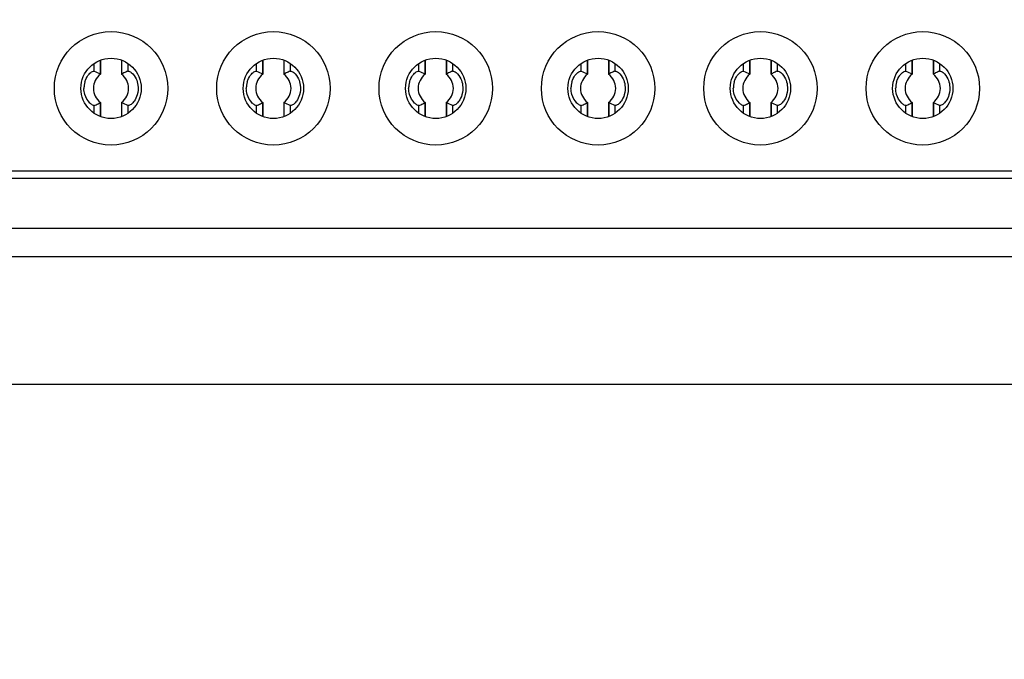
# Model space of a CAD drawing. Header units: millimetres. Extents: x 0 to 3360, y 0 to 2376.
# Tile 46 of 144: x 283.21 to 292.46, y 1824.12 to 1830.13. Entities that reach past the tile are written whole.
import ezdxf

# ---------------------------------------------------------------- set-up
doc = ezdxf.new("R2010")
doc.units = ezdxf.units.MM
doc.header["$LTSCALE"] = 184.8
doc.layers.get('0').update_dxf_attribs({"linetype": 'CONTINUOUS'})
doc.layers.add('DRIV_DIM', color=7, linetype='CONTINUOUS')
doc.layers.add('ROUND', color=7, linetype='CONTINUOUS')
doc.styles.get("Standard").update_dxf_attribs({"font": 'txt', "width": 0.8})
doc.dimstyles.new('DIMSTYLE_12', dxfattribs={"dimtxt": 19, "dimasz": 9, "dimexe": 2, "dimexo": 1.5, "dimgap": 9.5, "dimtad": 1, "dimdec": 3, "dimlfac": 1.5, "dimdsep": 46, "dimtxsty": 'STANDARD', "dimblk": 'OPEN', "dimblk1": 'OPEN', "dimblk2": 'OPEN', "dimcen": 0.09, "dimadec": 3, "dimazin": 2, "dimtp": 0.5, "dimtm": 0.5, "dimtfac": 1, "dimtdec": 3, "dimtofl": 0, "dimtmove": 0, "dimatfit": 3, "dimldrblk": 'OPEN', "dimfxl": 1, "dimtolj": 1, "dimarcsym": 0})

# ---------------------------------------------------------------- blocks, each defined once
blk = doc.blocks.new('*D39')
at = {"layer": 'DRIV_DIM', "color": 2, "linetype": 'CONTINUOUS'}
for p, q in [((205.719, 1830.8026), (107.55, 1830.8026)), ((881.982, 1572.7234), (932.0546, 1530.7074))]:
    blk.add_line(p, q, dxfattribs=at)
for points in [[(112.6369, 1821.832), (109.55, 1830.8026), (106.6372, 1821.774)], [(926.9503, 1523.2044), (930.5225, 1531.993), (922.3916, 1527.1054)]]:
    blk.add_lwpolyline(points, dxfattribs=at)
for start, end in [(180, 250), (250, 320)]:
    blk.add_arc((574.4151, 1830.8026), 464.8652, start, end, dxfattribs=at)
blk = doc.blocks.new('_OPEN')
at = {"color": 0, "linetype": 'BYBLOCK'}
for p, q in [((0, 0), (-1, 0.3333)), ((-1, -0.3333), (0, 0)), ((-1, 0), (0, 0))]:
    blk.add_line(p, q, dxfattribs=at)

msp = doc.modelspace()

# ---------------------------------------------------------------- linework, layer by layer
at = {"color": 7, "linetype": 'CONTINUOUS'}
for p, q in [((283.96176, 1829.74474), (283.96176, 1829.61871)), ((283.96539, 1829.74567), (283.96539, 1829.61648)), ((284.16353, 1829.74425), (284.16353, 1829.61648)), ((284.16716, 1829.61871), (284.16716, 1829.74267)), ((285.48843, 1829.74474), (285.48843, 1829.61871)), ((285.49206, 1829.74567), (285.49206, 1829.61648)), ((285.6902, 1829.74425), (285.6902, 1829.61648)), ((285.69383, 1829.61871), (285.69383, 1829.74267)), ((287.01509, 1829.74474), (287.01509, 1829.61871)), ((287.01872, 1829.74567), (287.01872, 1829.61648)), ((287.21686, 1829.74425), (287.21686, 1829.61648)), ((287.22049, 1829.61871), (287.22049, 1829.74267)), ((288.54176, 1829.74474), (288.54176, 1829.61871)), ((288.54539, 1829.74567), (288.54539, 1829.61648)), ((288.74353, 1829.74425), (288.74353, 1829.61648)), ((288.74716, 1829.61871), (288.74716, 1829.74267)), ((290.06843, 1829.74474), (290.06843, 1829.61871)), ((290.07206, 1829.74567), (290.07206, 1829.61648)), ((290.2702, 1829.74425), (290.2702, 1829.61648)), ((290.27383, 1829.61871), (290.27383, 1829.74267)), ((291.59509, 1829.74474), (291.59509, 1829.61871)), ((291.59872, 1829.74567), (291.59872, 1829.61648)), ((291.79686, 1829.74425), (291.79686, 1829.61648)), ((291.80049, 1829.61871), (291.80049, 1829.74267)), ((283.96539, 1829.34867), (283.96539, 1829.2209)), ((284.16353, 1829.34867), (284.16353, 1829.21948)), ((284.16716, 1829.22041), (284.16716, 1829.34644)), ((285.49206, 1829.34867), (285.49206, 1829.2209)), ((285.6902, 1829.34867), (285.6902, 1829.21948)), ((285.69383, 1829.22041), (285.69383, 1829.34644)), ((287.01872, 1829.34867), (287.01872, 1829.2209)), ((287.21686, 1829.34867), (287.21686, 1829.21948)), ((287.22049, 1829.22041), (287.22049, 1829.34644)), ((288.54539, 1829.34867), (288.54539, 1829.2209)), ((288.74353, 1829.34867), (288.74353, 1829.21948)), ((288.74716, 1829.22041), (288.74716, 1829.34644)), ((290.07206, 1829.34867), (290.07206, 1829.2209)), ((290.2702, 1829.34867), (290.2702, 1829.21948)), ((290.27383, 1829.22041), (290.27383, 1829.34644)), ((291.59872, 1829.34867), (291.59872, 1829.2209)), ((291.79686, 1829.34867), (291.79686, 1829.21948)), ((291.80049, 1829.22041), (291.80049, 1829.34644)), ((284.23014, 1829.32081), (284.22254, 1829.3212)), ((285.75681, 1829.32081), (285.7492, 1829.3212)), ((287.28347, 1829.32081), (287.27587, 1829.3212)), ((288.81014, 1829.32081), (288.80254, 1829.3212)), ((290.33681, 1829.32081), (290.3292, 1829.3212)), ((291.86347, 1829.32081), (291.85587, 1829.3212)), ((295.18054, 1828.70258), (273.62305, 1828.70258)), ((273.18446, 1828.16924), (295.61913, 1828.16924))]:
    msp.add_line(p, q, dxfattribs=at)
at = {"color": 9, "linetype": 'CONTINUOUS'}
for p, q in [((284.22254, 1829.71682), (284.22254, 1829.64396)), ((285.7492, 1829.71682), (285.7492, 1829.64396)), ((287.27587, 1829.71682), (287.27587, 1829.64396)), ((288.80254, 1829.71682), (288.80254, 1829.64396)), ((290.3292, 1829.71682), (290.3292, 1829.64396)), ((291.85587, 1829.71682), (291.85587, 1829.64396)), ((283.90638, 1829.64396), (283.90638, 1829.71309)), ((285.43305, 1829.64396), (285.43305, 1829.71309)), ((286.95972, 1829.64396), (286.95972, 1829.71309)), ((288.48638, 1829.64396), (288.48638, 1829.71309)), ((290.01305, 1829.64396), (290.01305, 1829.71309)), ((291.53972, 1829.64396), (291.53972, 1829.71309)), ((283.96196, 1829.34654), (283.96196, 1829.2224)), ((285.48863, 1829.34654), (285.48863, 1829.2224)), ((287.0153, 1829.34654), (287.0153, 1829.2224)), ((288.54196, 1829.34654), (288.54196, 1829.2224)), ((290.06863, 1829.34654), (290.06863, 1829.2224)), ((291.5953, 1829.34654), (291.5953, 1829.2224)), ((283.90638, 1829.24833), (283.90638, 1829.32119)), ((284.22254, 1829.32119), (284.22254, 1829.25206)), ((285.43305, 1829.24833), (285.43305, 1829.32119)), ((285.7492, 1829.32119), (285.7492, 1829.25206)), ((286.95972, 1829.24833), (286.95972, 1829.32119)), ((287.27587, 1829.32119), (287.27587, 1829.25206)), ((288.48638, 1829.24833), (288.48638, 1829.32119)), ((288.80254, 1829.32119), (288.80254, 1829.25206)), ((290.01305, 1829.24833), (290.01305, 1829.32119)), ((290.3292, 1829.32119), (290.3292, 1829.25206)), ((291.53972, 1829.24833), (291.53972, 1829.32119)), ((291.85587, 1829.32119), (291.85587, 1829.25206)), ((295.61913, 1828.63591), (273.18446, 1828.63591))]:
    msp.add_line(p, q, dxfattribs=at)
at = {"color": 7, "linetype": 'CONTINUOUS', "true_color": 0xffa9ff}
msp.add_line((273.18446, 1827.90258), (295.61913, 1827.90258), dxfattribs=at)
at = {"color": 7, "linetype": 'CONTINUOUS'}
for centre, radius in [((284.06446, 1829.48258), 0.53333), ((285.59113, 1829.48258), 0.53333), ((287.11779, 1829.48258), 0.53333), ((288.64446, 1829.48258), 0.53333), ((290.17113, 1829.48258), 0.53333), ((291.69779, 1829.48258), 0.53333), ((284.06446, 1829.48258), 0.28333), ((285.59113, 1829.48258), 0.28333), ((287.11779, 1829.48258), 0.28333), ((288.64446, 1829.48258), 0.28333), ((290.17113, 1829.48258), 0.28333), ((291.69779, 1829.48258), 0.28333)]:
    msp.add_circle(centre, radius, dxfattribs=at)
for centre, radius, start, end in [((284.53468, 1828.87947), 0.82556, 115.013741, 116.43465), ((284.59298, 1828.75861), 0.95973, 113.905432, 115.116852), ((284.63759, 1828.65362), 1.0738, 112.738778, 113.811625), ((286.06135, 1828.87947), 0.82556, 115.013741, 116.43465), ((286.11964, 1828.75861), 0.95973, 113.905432, 115.116852), ((286.16426, 1828.65362), 1.0738, 112.738778, 113.811625), ((287.58801, 1828.87947), 0.82556, 115.013741, 116.43465), ((287.64631, 1828.75861), 0.95973, 113.905432, 115.116852), ((287.69092, 1828.65362), 1.0738, 112.738778, 113.811625), ((289.11468, 1828.87947), 0.82556, 115.013741, 116.43465), ((289.17298, 1828.75861), 0.95973, 113.905432, 115.116852), ((289.21759, 1828.65362), 1.0738, 112.738778, 113.811625), ((290.64135, 1828.87947), 0.82556, 115.013741, 116.43465), ((290.69964, 1828.75861), 0.95973, 113.905432, 115.116852), ((290.74426, 1828.65362), 1.0738, 112.738778, 113.811625), ((292.16801, 1828.87947), 0.82556, 115.013741, 116.43465), ((292.22631, 1828.75861), 0.95973, 113.905432, 115.116852), ((292.27092, 1828.65362), 1.0738, 112.738778, 113.811625), ((284.02298, 1829.48343), 0.21347, 163.068313, 171.461533), ((284.06446, 1829.48258), 0.16554, 126.899851, 233.10039), ((284.06446, 1829.48258), 0.16554, 306.89961, 53.10039), ((285.54964, 1829.48343), 0.21347, 163.068313, 171.461533), ((285.59113, 1829.48258), 0.16554, 126.899851, 233.10039), ((285.59113, 1829.48258), 0.16554, 306.89961, 53.10039), ((287.07631, 1829.48343), 0.21347, 163.068313, 171.461533), ((287.11779, 1829.48258), 0.16554, 126.899851, 233.10039), ((287.11779, 1829.48258), 0.16554, 306.89961, 53.10039), ((288.60298, 1829.48343), 0.21347, 163.068313, 171.461533), ((288.64446, 1829.48258), 0.16554, 126.899851, 233.10039), ((288.64446, 1829.48258), 0.16554, 306.89961, 53.10039), ((290.12964, 1829.48343), 0.21347, 163.068313, 171.461533), ((290.17113, 1829.48258), 0.16554, 126.899851, 233.10039), ((290.17113, 1829.48258), 0.16554, 306.89961, 53.10039), ((291.65631, 1829.48343), 0.21347, 163.068313, 171.461533), ((291.69779, 1829.48258), 0.16554, 126.899851, 233.10039), ((291.69779, 1829.48258), 0.16554, 306.89961, 53.10039), ((284.02846, 1829.48259), 0.21902, 171.458593, 180.003894), ((285.55512, 1829.48259), 0.21902, 171.458593, 180.003894), ((287.08179, 1829.48259), 0.21902, 171.458593, 180.003894), ((288.60846, 1829.48259), 0.21902, 171.458593, 180.003894), ((290.13512, 1829.48259), 0.21902, 171.458593, 180.003894), ((291.66179, 1829.48259), 0.21902, 171.458593, 180.003894), ((283.58938, 1830.0958), 0.83679, 295.031511, 296.439792), ((285.11605, 1830.0958), 0.83679, 295.031511, 296.439792), ((286.64271, 1830.0958), 0.83679, 295.031511, 296.439792), ((288.16938, 1830.0958), 0.83679, 295.031511, 296.439792), ((289.69605, 1830.0958), 0.83679, 295.031511, 296.439792), ((291.22271, 1830.0958), 0.83679, 295.031511, 296.439792), ((283.49079, 1830.31284), 1.07521, 292.738443, 293.813384), ((283.53809, 1830.20182), 0.95455, 293.906314, 295.128346), ((285.01746, 1830.31284), 1.07521, 292.738443, 293.813384), ((285.06476, 1830.20182), 0.95455, 293.906314, 295.128346), ((286.54412, 1830.31284), 1.07521, 292.738443, 293.813384), ((286.59142, 1830.20182), 0.95455, 293.906314, 295.128346), ((288.07079, 1830.31284), 1.07521, 292.738443, 293.813384), ((288.11809, 1830.20182), 0.95455, 293.906314, 295.128346), ((289.59746, 1830.31284), 1.07521, 292.738443, 293.813384), ((289.64476, 1830.20182), 0.95455, 293.906314, 295.128346), ((291.12412, 1830.31284), 1.07521, 292.738443, 293.813384), ((291.17142, 1830.20182), 0.95455, 293.906314, 295.128346)]:
    msp.add_arc(centre, radius, start, end, dxfattribs=at)
for points, knots in [([(283.85888, 1829.61746), (283.86362, 1829.62256), (283.87644, 1829.634), (283.8958, 1829.64841), (283.90638, 1829.64396)], [0, 0, 0, 0, 0.3774403, 1, 1, 1, 1]), ([(284.22254, 1829.64396), (284.23325, 1829.64847), (284.26988, 1829.62193), (284.28917, 1829.59514), (284.29961, 1829.57301)], [0, 0, 0, 0, 0.3220676, 1, 1, 1, 1]), ([(285.38555, 1829.61746), (285.39028, 1829.62256), (285.40311, 1829.634), (285.42247, 1829.64841), (285.43305, 1829.64396)], [0, 0, 0, 0, 0.3774403, 1, 1, 1, 1]), ([(285.7492, 1829.64396), (285.75992, 1829.64847), (285.79655, 1829.62193), (285.81584, 1829.59514), (285.82628, 1829.57301)], [0, 0, 0, 0, 0.3220676, 1, 1, 1, 1]), ([(286.91222, 1829.61746), (286.91695, 1829.62256), (286.92977, 1829.634), (286.94913, 1829.64841), (286.95972, 1829.64396)], [0, 0, 0, 0, 0.3774403, 1, 1, 1, 1]), ([(287.27587, 1829.64396), (287.28659, 1829.64847), (287.32322, 1829.62193), (287.34251, 1829.59514), (287.35294, 1829.57301)], [0, 0, 0, 0, 0.3220676, 1, 1, 1, 1]), ([(288.43888, 1829.61746), (288.44362, 1829.62256), (288.45644, 1829.634), (288.4758, 1829.64841), (288.48638, 1829.64396)], [0, 0, 0, 0, 0.3774403, 1, 1, 1, 1]), ([(288.80254, 1829.64396), (288.81325, 1829.64847), (288.84988, 1829.62193), (288.86917, 1829.59514), (288.87961, 1829.57301)], [0, 0, 0, 0, 0.3220676, 1, 1, 1, 1]), ([(289.96555, 1829.61746), (289.97028, 1829.62256), (289.98311, 1829.634), (290.00247, 1829.64841), (290.01305, 1829.64396)], [0, 0, 0, 0, 0.3774403, 1, 1, 1, 1]), ([(290.3292, 1829.64396), (290.33992, 1829.64847), (290.37655, 1829.62193), (290.39584, 1829.59514), (290.40628, 1829.57301)], [0, 0, 0, 0, 0.3220676, 1, 1, 1, 1]), ([(291.49222, 1829.61746), (291.49695, 1829.62256), (291.50977, 1829.634), (291.52913, 1829.64841), (291.53972, 1829.64396)], [0, 0, 0, 0, 0.3774403, 1, 1, 1, 1]), ([(291.85587, 1829.64396), (291.86659, 1829.64847), (291.90322, 1829.62193), (291.92251, 1829.59514), (291.93294, 1829.57301)], [0, 0, 0, 0, 0.3220676, 1, 1, 1, 1]), ([(283.81876, 1829.5456), (283.82499, 1829.56604), (283.8372, 1829.59155), (283.85467, 1829.61292), (283.85888, 1829.61746)], [0, 0, 0, 0, 0.7755129, 1, 1, 1, 1]), ([(283.96196, 1829.61861), (283.96271, 1829.61824), (283.96407, 1829.61724), (283.96484, 1829.61573), (283.96507, 1829.61496)], [0, 0, 0, 0, 0.5059105, 1, 1, 1, 1]), ([(284.16385, 1829.61496), (284.16409, 1829.61576), (284.16492, 1829.61734), (284.16637, 1829.61834), (284.16716, 1829.61871)], [0, 0, 0, 0, 0.491926, 1, 1, 1, 1]), ([(285.34542, 1829.5456), (285.35166, 1829.56604), (285.36387, 1829.59155), (285.38134, 1829.61292), (285.38555, 1829.61746)], [0, 0, 0, 0, 0.7755129, 1, 1, 1, 1]), ([(285.48863, 1829.61861), (285.48937, 1829.61824), (285.49073, 1829.61724), (285.49151, 1829.61573), (285.49174, 1829.61496)], [0, 0, 0, 0, 0.5059105, 1, 1, 1, 1]), ([(285.69052, 1829.61496), (285.69076, 1829.61576), (285.69158, 1829.61734), (285.69304, 1829.61834), (285.69383, 1829.61871)], [0, 0, 0, 0, 0.491926, 1, 1, 1, 1]), ([(286.87209, 1829.5456), (286.87832, 1829.56604), (286.89054, 1829.59155), (286.90801, 1829.61292), (286.91222, 1829.61746)], [0, 0, 0, 0, 0.7755129, 1, 1, 1, 1]), ([(287.0153, 1829.61861), (287.01604, 1829.61824), (287.0174, 1829.61724), (287.01817, 1829.61573), (287.0184, 1829.61496)], [0, 0, 0, 0, 0.5059105, 1, 1, 1, 1]), ([(287.21719, 1829.61496), (287.21742, 1829.61576), (287.21825, 1829.61734), (287.21971, 1829.61834), (287.2205, 1829.61871)], [0, 0, 0, 0, 0.491926, 1, 1, 1, 1]), ([(288.39876, 1829.5456), (288.40499, 1829.56604), (288.4172, 1829.59155), (288.43467, 1829.61292), (288.43888, 1829.61746)], [0, 0, 0, 0, 0.7755129, 1, 1, 1, 1]), ([(288.54196, 1829.61861), (288.54271, 1829.61824), (288.54407, 1829.61724), (288.54484, 1829.61573), (288.54507, 1829.61496)], [0, 0, 0, 0, 0.5059105, 1, 1, 1, 1]), ([(288.74385, 1829.61496), (288.74409, 1829.61576), (288.74492, 1829.61734), (288.74637, 1829.61834), (288.74716, 1829.61871)], [0, 0, 0, 0, 0.491926, 1, 1, 1, 1]), ([(289.92542, 1829.5456), (289.93166, 1829.56604), (289.94387, 1829.59155), (289.96134, 1829.61292), (289.96555, 1829.61746)], [0, 0, 0, 0, 0.7755129, 1, 1, 1, 1]), ([(290.06863, 1829.61861), (290.06937, 1829.61824), (290.07073, 1829.61724), (290.07151, 1829.61573), (290.07174, 1829.61496)], [0, 0, 0, 0, 0.5059105, 1, 1, 1, 1]), ([(290.27052, 1829.61496), (290.27076, 1829.61576), (290.27158, 1829.61734), (290.27304, 1829.61834), (290.27383, 1829.61871)], [0, 0, 0, 0, 0.491926, 1, 1, 1, 1]), ([(291.45209, 1829.5456), (291.45832, 1829.56604), (291.47054, 1829.59155), (291.48801, 1829.61292), (291.49222, 1829.61746)], [0, 0, 0, 0, 0.7755129, 1, 1, 1, 1]), ([(291.5953, 1829.61861), (291.59604, 1829.61824), (291.5974, 1829.61724), (291.59817, 1829.61573), (291.5984, 1829.61496)], [0, 0, 0, 0, 0.5059105, 1, 1, 1, 1]), ([(291.79719, 1829.61496), (291.79742, 1829.61576), (291.79825, 1829.61734), (291.79971, 1829.61834), (291.8005, 1829.61871)], [0, 0, 0, 0, 0.491926, 1, 1, 1, 1]), ([(283.90638, 1829.32119), (283.90141, 1829.3191), (283.88463, 1829.32727), (283.85067, 1829.35668), (283.82698, 1829.39514), (283.81787, 1829.4251)], [0, 0, 0, 0, 0.1143114, 0.3363711, 1, 1, 1, 1]), ([(283.96507, 1829.3502), (283.96484, 1829.34942), (283.96407, 1829.34791), (283.96271, 1829.3469), (283.96196, 1829.34653)], [0, 0, 0, 0, 0.4943333, 1, 1, 1, 1]), ([(284.16696, 1829.34655), (284.16622, 1829.34691), (284.16485, 1829.34792), (284.16408, 1829.34942), (284.16385, 1829.3502)], [0, 0, 0, 0, 0.5059132, 1, 1, 1, 1]), ([(284.27022, 1829.34789), (284.26657, 1829.34395), (284.25495, 1829.33284), (284.24083, 1829.32277), (284.23014, 1829.32081)], [0, 0, 0, 0, 0.3304638, 1, 1, 1, 1]), ([(284.31034, 1829.42012), (284.30414, 1829.39958), (284.29193, 1829.37394), (284.27444, 1829.35245), (284.27022, 1829.34789)], [0, 0, 0, 0, 0.7753784, 1, 1, 1, 1]), ([(285.43305, 1829.32119), (285.42808, 1829.3191), (285.41129, 1829.32727), (285.37734, 1829.35668), (285.35364, 1829.39514), (285.34453, 1829.4251)], [0, 0, 0, 0, 0.1143114, 0.3363711, 1, 1, 1, 1]), ([(285.49174, 1829.3502), (285.49151, 1829.34942), (285.49073, 1829.34791), (285.48937, 1829.3469), (285.48863, 1829.34653)], [0, 0, 0, 0, 0.4943333, 1, 1, 1, 1]), ([(285.69362, 1829.34655), (285.69288, 1829.34691), (285.69152, 1829.34792), (285.69075, 1829.34942), (285.69052, 1829.3502)], [0, 0, 0, 0, 0.5059132, 1, 1, 1, 1]), ([(285.79688, 1829.34789), (285.79324, 1829.34395), (285.78161, 1829.33284), (285.7675, 1829.32277), (285.75681, 1829.32081)], [0, 0, 0, 0, 0.3304638, 1, 1, 1, 1]), ([(285.837, 1829.42012), (285.8308, 1829.39958), (285.8186, 1829.37394), (285.8011, 1829.35245), (285.79688, 1829.34789)], [0, 0, 0, 0, 0.7753784, 1, 1, 1, 1]), ([(286.95972, 1829.32119), (286.95475, 1829.3191), (286.93796, 1829.32727), (286.904, 1829.35668), (286.88031, 1829.39514), (286.8712, 1829.4251)], [0, 0, 0, 0, 0.1143114, 0.3363711, 1, 1, 1, 1]), ([(287.0184, 1829.3502), (287.01817, 1829.34942), (287.0174, 1829.34791), (287.01604, 1829.3469), (287.0153, 1829.34653)], [0, 0, 0, 0, 0.4943333, 1, 1, 1, 1]), ([(287.22029, 1829.34655), (287.21955, 1829.34691), (287.21819, 1829.34792), (287.21741, 1829.34942), (287.21719, 1829.3502)], [0, 0, 0, 0, 0.5059132, 1, 1, 1, 1]), ([(287.32355, 1829.34789), (287.31991, 1829.34395), (287.30828, 1829.33284), (287.29417, 1829.32277), (287.28347, 1829.32081)], [0, 0, 0, 0, 0.3304638, 1, 1, 1, 1]), ([(287.36367, 1829.42012), (287.35747, 1829.39958), (287.34527, 1829.37394), (287.32777, 1829.35245), (287.32355, 1829.34789)], [0, 0, 0, 0, 0.7753784, 1, 1, 1, 1]), ([(288.48638, 1829.32119), (288.48141, 1829.3191), (288.46463, 1829.32727), (288.43067, 1829.35668), (288.40698, 1829.39514), (288.39787, 1829.4251)], [0, 0, 0, 0, 0.1143114, 0.3363711, 1, 1, 1, 1]), ([(288.54507, 1829.3502), (288.54484, 1829.34942), (288.54407, 1829.34791), (288.54271, 1829.3469), (288.54196, 1829.34653)], [0, 0, 0, 0, 0.4943333, 1, 1, 1, 1]), ([(288.74696, 1829.34655), (288.74622, 1829.34691), (288.74485, 1829.34792), (288.74408, 1829.34942), (288.74385, 1829.3502)], [0, 0, 0, 0, 0.5059132, 1, 1, 1, 1]), ([(288.85022, 1829.34789), (288.84657, 1829.34395), (288.83495, 1829.33284), (288.82083, 1829.32277), (288.81014, 1829.32081)], [0, 0, 0, 0, 0.3304638, 1, 1, 1, 1]), ([(288.89034, 1829.42012), (288.88414, 1829.39958), (288.87193, 1829.37394), (288.85444, 1829.35245), (288.85022, 1829.34789)], [0, 0, 0, 0, 0.7753784, 1, 1, 1, 1]), ([(290.01305, 1829.32119), (290.00808, 1829.3191), (289.99129, 1829.32727), (289.95734, 1829.35668), (289.93364, 1829.39514), (289.92453, 1829.4251)], [0, 0, 0, 0, 0.1143114, 0.3363711, 1, 1, 1, 1]), ([(290.07174, 1829.3502), (290.07151, 1829.34942), (290.07073, 1829.34791), (290.06937, 1829.3469), (290.06863, 1829.34653)], [0, 0, 0, 0, 0.4943333, 1, 1, 1, 1]), ([(290.27362, 1829.34655), (290.27288, 1829.34691), (290.27152, 1829.34792), (290.27075, 1829.34942), (290.27052, 1829.3502)], [0, 0, 0, 0, 0.5059132, 1, 1, 1, 1]), ([(290.37688, 1829.34789), (290.37324, 1829.34395), (290.36161, 1829.33284), (290.3475, 1829.32277), (290.33681, 1829.32081)], [0, 0, 0, 0, 0.3304638, 1, 1, 1, 1]), ([(290.417, 1829.42012), (290.4108, 1829.39958), (290.3986, 1829.37394), (290.3811, 1829.35245), (290.37688, 1829.34789)], [0, 0, 0, 0, 0.7753784, 1, 1, 1, 1]), ([(291.53972, 1829.32119), (291.53475, 1829.3191), (291.51796, 1829.32727), (291.484, 1829.35668), (291.46031, 1829.39514), (291.4512, 1829.4251)], [0, 0, 0, 0, 0.1143114, 0.3363711, 1, 1, 1, 1]), ([(291.5984, 1829.3502), (291.59817, 1829.34942), (291.5974, 1829.34791), (291.59604, 1829.3469), (291.5953, 1829.34653)], [0, 0, 0, 0, 0.4943333, 1, 1, 1, 1]), ([(291.80029, 1829.34655), (291.79955, 1829.34691), (291.79819, 1829.34792), (291.79741, 1829.34942), (291.79719, 1829.3502)], [0, 0, 0, 0, 0.5059132, 1, 1, 1, 1]), ([(291.90355, 1829.34789), (291.89991, 1829.34395), (291.88828, 1829.33284), (291.87417, 1829.32277), (291.86347, 1829.32081)], [0, 0, 0, 0, 0.3304638, 1, 1, 1, 1]), ([(291.94367, 1829.42012), (291.93747, 1829.39958), (291.92527, 1829.37394), (291.90777, 1829.35245), (291.90355, 1829.34789)], [0, 0, 0, 0, 0.7753784, 1, 1, 1, 1])]:
    msp.add_open_spline(points, degree=3, knots=knots, dxfattribs=at)
for points in [[(283.90638, 1829.64396), (283.92509, 1829.6361), (283.9436, 1829.62776), (283.96176, 1829.61871)], [(285.43305, 1829.64396), (285.45175, 1829.6361), (285.47027, 1829.62776), (285.48843, 1829.61871)], [(286.95972, 1829.64396), (286.97842, 1829.6361), (286.99694, 1829.62776), (287.01509, 1829.61871)], [(288.48638, 1829.64396), (288.50509, 1829.6361), (288.5236, 1829.62776), (288.54176, 1829.61871)], [(290.01305, 1829.64396), (290.03175, 1829.6361), (290.05027, 1829.62776), (290.06843, 1829.61871)], [(291.53972, 1829.64396), (291.55842, 1829.6361), (291.57694, 1829.62776), (291.59509, 1829.61871)], [(284.29961, 1829.57301), (284.30842, 1829.55432), (284.31434, 1829.53405), (284.31728, 1829.5136)], [(285.82628, 1829.57301), (285.83509, 1829.55432), (285.84101, 1829.53405), (285.84394, 1829.5136)], [(287.35294, 1829.57301), (287.36176, 1829.55432), (287.36768, 1829.53405), (287.37061, 1829.5136)], [(288.87961, 1829.57301), (288.88842, 1829.55432), (288.89434, 1829.53405), (288.89728, 1829.5136)], [(290.40628, 1829.57301), (290.41509, 1829.55432), (290.42101, 1829.53405), (290.42394, 1829.5136)], [(291.93294, 1829.57301), (291.94176, 1829.55432), (291.94768, 1829.53405), (291.95061, 1829.5136)], [(283.81787, 1829.4251), (283.81223, 1829.44363), (283.80944, 1829.46321), (283.80944, 1829.48258)], [(284.31728, 1829.5136), (284.32171, 1829.48267), (284.31937, 1829.45003), (284.31034, 1829.42012)], [(285.34453, 1829.4251), (285.3389, 1829.44363), (285.33611, 1829.46321), (285.33611, 1829.48258)], [(285.84394, 1829.5136), (285.84838, 1829.48267), (285.84603, 1829.45003), (285.837, 1829.42012)], [(286.8712, 1829.4251), (286.86557, 1829.44363), (286.86277, 1829.46321), (286.86277, 1829.48258)], [(287.37061, 1829.5136), (287.37504, 1829.48267), (287.3727, 1829.45003), (287.36367, 1829.42012)], [(288.39787, 1829.4251), (288.39223, 1829.44363), (288.38944, 1829.46321), (288.38944, 1829.48258)], [(288.89728, 1829.5136), (288.90171, 1829.48267), (288.89937, 1829.45003), (288.89034, 1829.42012)], [(289.92453, 1829.4251), (289.9189, 1829.44363), (289.91611, 1829.46321), (289.91611, 1829.48258)], [(290.42394, 1829.5136), (290.42838, 1829.48267), (290.42603, 1829.45003), (290.417, 1829.42012)], [(291.4512, 1829.4251), (291.44557, 1829.44363), (291.44277, 1829.46321), (291.44277, 1829.48258)], [(291.95061, 1829.5136), (291.95504, 1829.48267), (291.9527, 1829.45003), (291.94367, 1829.42012)], [(284.22254, 1829.32119), (284.20383, 1829.32905), (284.18532, 1829.3374), (284.16716, 1829.34644)], [(285.7492, 1829.32119), (285.7305, 1829.32905), (285.71198, 1829.3374), (285.69383, 1829.34644)], [(287.27587, 1829.32119), (287.25717, 1829.32905), (287.23865, 1829.3374), (287.22049, 1829.34644)], [(288.80254, 1829.32119), (288.78383, 1829.32905), (288.76532, 1829.3374), (288.74716, 1829.34644)], [(290.3292, 1829.32119), (290.3105, 1829.32905), (290.29198, 1829.3374), (290.27383, 1829.34644)], [(291.85587, 1829.32119), (291.83717, 1829.32905), (291.81865, 1829.3374), (291.80049, 1829.34644)]]:
    msp.add_open_spline(points, degree=3, dxfattribs=at)
at = {"layer": 'ROUND', "color": 7, "linetype": 'CONTINUOUS'}
msp.add_line((272.9963, 1826.70258), (295.83395, 1826.70258), dxfattribs=at)

# ---------------------------------------------------------------- dimensions: what is measured, and where the dimension line sits
at = {"layer": 'DRIV_DIM', "color": 2, "linetype": 'CONTINUOUS'}
dim = msp.add_angular_dim_2l(base=(415.42188, 1393.97221), line1=((211.86763, 1830.80258), (207.21897, 1830.80258)), line2=((877.27183, 1576.67563), (880.8329, 1573.68753)), text='<>\\P1st-axis\\Pmove envelope', dimstyle='DIMSTYLE_12', override={"dimtad": 2}, dxfattribs=at)
dim.commit()
dim.dimension.update_dxf_attribs({"geometry": '*D39', "text_midpoint": (389.94827, 1404.10409), "dimtype": 162})

doc.saveas('drawing.dxf')
